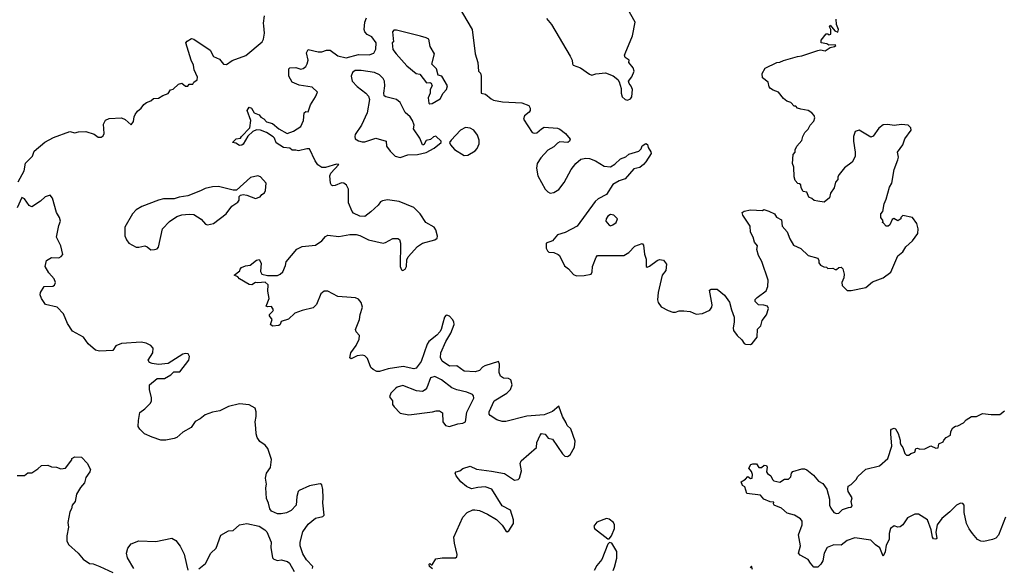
# Model space of a CAD drawing. Extents: x 2323203 to 2567568, y 883585 to 1022917.
# Tile 90 of 256: x 2417466 to 2425482, y 1011950 to 1016404. Entities that reach past the tile are written whole.
import ezdxf

# ---------------------------------------------------------------- set-up
doc = ezdxf.new("R2010")
doc.units = 0

msp = doc.modelspace()

# ---------------------------------------------------------------- linework, layer by layer
at = {"layer": '0CON10XD'}
for points in [[(2421753.9, 1016413.9), (2421796.7, 1016365), (2421947.7, 1016107.7), (2421963.8, 1016075), (2421966.7, 1016045), (2421973.3, 1016035), (2422032, 1016012), (2422105, 1015960), (2422123.6, 1015953.6), (2422156.4, 1015963.6), (2422235, 1015970.8), (2422297.6, 1015947.6), (2422335, 1015916), (2422347.4, 1015897.4), (2422363.5, 1015845), (2422363.1, 1015805), (2422372, 1015775), (2422395, 1015753.8), (2422415, 1015748.8), (2422438.6, 1015761.4), (2422450, 1015775), (2422454, 1015835), (2422445, 1015862.5), (2422428, 1015885), (2422424, 1015905), (2422451.2, 1015938.8), (2422470, 1015985), (2422462.1, 1016012.1), (2422426.7, 1016055), (2422427.5, 1016075), (2422396.4, 1016096.4), (2422390, 1016115), (2422395, 1016127.5), (2422456.4, 1016273.6), (2422476.4, 1016383.6), (2422392.3, 1016532.3)], [(2421036.1, 1016516.1), (2421150, 1016325), (2421173.8, 1016125), (2421196.2, 1016055), (2421202.5, 1015985), (2421218.3, 1015968.3), (2421223.6, 1015943.6), (2421222.5, 1015805), (2421257.7, 1015797.7), (2421305, 1015758.8), (2421325, 1015750), (2421396.1, 1015736.1), (2421555, 1015726.2), (2421610, 1015705), (2421622.5, 1015685), (2421622.5, 1015665), (2421615, 1015652.5), (2421577, 1015623), (2421567.5, 1015595), (2421637.5, 1015485), (2421655, 1015480), (2421675.9, 1015484.1), (2421713.9, 1015516.1), (2421735, 1015530), (2421845, 1015521.2), (2421865, 1015513.3), (2421909.3, 1015479.3), (2421947, 1015433), (2421942.5, 1015415), (2421930, 1015405), (2421865, 1015410), (2421845, 1015400), (2421815, 1015370), (2421765, 1015342), (2421709.7, 1015280.3), (2421680, 1015235), (2421673.1, 1015195), (2421683.4, 1015133.4), (2421744.3, 1015025), (2421765, 1015002.9), (2421785, 1014993.3), (2421815, 1014997.5), (2421856.6, 1015023.4), (2421899.7, 1015080.3), (2421955.7, 1015184.3), (2421995, 1015233.3), (2422035, 1015268.8), (2422075, 1015278), (2422105, 1015274), (2422153.3, 1015255), (2422225, 1015212.5), (2422275, 1015208), (2422311.9, 1015228.1), (2422357.9, 1015272.1), (2422402.1, 1015287.9), (2422425, 1015309.2), (2422505.7, 1015334.3), (2422525.8, 1015354.2), (2422535, 1015377.5), (2422563.3, 1015396.7), (2422578.3, 1015388.3), (2422582.5, 1015365), (2422605, 1015330), (2422606.7, 1015315), (2422565, 1015247.5), (2422544.2, 1015225.8), (2422515, 1015200.8), (2422465, 1015190), (2422395, 1015109.2), (2422347.4, 1015092.6), (2422295, 1015062), (2422245, 1014982.5), (2422175, 1014946.4), (2422152.2, 1014925), (2422004, 1014725), (2421907.9, 1014672.1), (2421845, 1014653.3), (2421803.6, 1014606.4), (2421752.5, 1014585), (2421752.5, 1014545), (2421763.6, 1014523.6), (2421775, 1014512.5), (2421815, 1014510), (2421850, 1014495), (2421860, 1014485), (2421900.5, 1014400.5), (2421935, 1014377.5), (2421975, 1014332.5), (2422000.7, 1014320.7), (2422063, 1014323), (2422117.5, 1014335), (2422128.3, 1014351.7), (2422130, 1014395), (2422158.3, 1014471.7), (2422170, 1014485), (2422385, 1014486.9), (2422425, 1014510.8), (2422475, 1014560.8), (2422535, 1014583.3), (2422545, 1014570), (2422554.1, 1014495.9), (2422565.7, 1014455), (2422567.5, 1014395), (2422575, 1014390), (2422595, 1014398.8), (2422655, 1014446), (2422675, 1014454), (2422708.3, 1014448.3), (2422733.3, 1014415), (2422727.5, 1014365), (2422698.1, 1014325), (2422664, 1014185), (2422658.8, 1014125), (2422665, 1014102.5), (2422689.5, 1014069.5), (2422745, 1014037.5), (2422785, 1014023.8), (2422805, 1014023.8), (2422835, 1014036), (2422874.2, 1014035.8), (2422925, 1014029.2), (2422975, 1014009.2), (2423025.8, 1014014.2), (2423085, 1014040), (2423101.2, 1014065), (2423103.3, 1014085), (2423082.5, 1014205), (2423095, 1014212.5), (2423145, 1014212.5), (2423205, 1014162.5), (2423245.8, 1014105.8), (2423261.2, 1014045), (2423283.3, 1013985), (2423283.8, 1013945), (2423274, 1013895), (2423278.8, 1013875), (2423306.2, 1013835), (2423345, 1013798.8), (2423365, 1013770), (2423375, 1013763.3), (2423415, 1013762.5), (2423429.5, 1013770.5), (2423469.1, 1013820.9), (2423472.9, 1013887.1), (2423498.8, 1013915), (2423512.1, 1013957.9), (2423545, 1014002.5), (2423562.5, 1014055), (2423555, 1014072.5), (2423525, 1014082.5), (2423480, 1014085), (2423453, 1014113), (2423453, 1014127), (2423470, 1014145), (2423542.3, 1014197.7), (2423558, 1014235), (2423560, 1014285), (2423507.3, 1014437.3), (2423480, 1014485), (2423466.7, 1014535), (2423472.5, 1014565), (2423447.5, 1014595), (2423438.8, 1014635), (2423416.1, 1014676.1), (2423412.5, 1014725), (2423353.3, 1014815), (2423347.5, 1014835), (2423363.6, 1014846.4), (2423415, 1014856.7), (2423515, 1014852.5), (2423525, 1014860), (2423565, 1014847.5), (2423612.5, 1014825), (2423628.3, 1014798.3), (2423667.5, 1014775), (2423674.3, 1014724.3), (2423715, 1014677.5), (2423735, 1014622.5), (2423765, 1014568.8), (2423825, 1014542.5), (2423885, 1014486.7), (2423963, 1014463), (2423972.5, 1014445), (2423972.5, 1014425), (2423987, 1014407), (2424013, 1014393), (2424035, 1014390), (2424045, 1014380), (2424085, 1014382.5), (2424105, 1014372.5), (2424115, 1014372.5), (2424135, 1014387.5), (2424155, 1014390), (2424167, 1014377), (2424177.5, 1014335), (2424177, 1014303), (2424160, 1014265), (2424163, 1014243), (2424201.7, 1014201.7), (2424235, 1014200), (2424355, 1014226.7), (2424408, 1014272), (2424495, 1014303.8), (2424559.5, 1014350.5), (2424615.9, 1014484.1), (2424655, 1014516.7), (2424681.2, 1014555), (2424735, 1014603.8), (2424778, 1014665), (2424781.7, 1014701.7), (2424770, 1014745), (2424735, 1014793.8), (2424655, 1014810), (2424640, 1014795), (2424640, 1014785), (2424615, 1014767.5), (2424583.6, 1014786.4), (2424570.7, 1014779.3), (2424550, 1014735), (2424536.4, 1014723.6), (2424520, 1014725), (2424498.3, 1014748.3), (2424490, 1014755), (2424497, 1014767), (2424477.5, 1014795), (2424477.5, 1014825), (2424493.3, 1014845), (2424503.3, 1014905), (2424521.2, 1014945), (2424548.3, 1015041.7), (2424566.2, 1015075), (2424586.7, 1015185), (2424616.2, 1015265), (2424620, 1015285), (2424613.6, 1015326.4), (2424657.5, 1015385), (2424673.3, 1015435), (2424723.3, 1015505), (2424720, 1015525), (2424700, 1015545), (2424645, 1015550.8), (2424585, 1015542.5), (2424535, 1015550), (2424495, 1015547.5), (2424459.7, 1015520.3), (2424415, 1015457.5), (2424395, 1015447.5), (2424300, 1015505), (2424267.5, 1015495), (2424253.3, 1015455), (2424253.3, 1015415), (2424267.5, 1015325), (2424267.5, 1015295), (2424260, 1015275), (2424242.5, 1015245), (2424182.3, 1015197.7), (2424136.7, 1015145), (2424127.5, 1015125), (2424127.5, 1015105), (2424108.3, 1015081.7), (2424097.5, 1015035), (2424068.3, 1014991.7), (2424060, 1014955), (2424015, 1014920), (2423965, 1014927.5), (2423933, 1014933), (2423915, 1014950), (2423890.7, 1014960.7), (2423875, 1015000), (2423845, 1015007.5), (2423827.5, 1015035), (2423825, 1015060), (2423815, 1015070), (2423801.7, 1015071.7), (2423780, 1015095), (2423772.5, 1015125), (2423770, 1015205), (2423757.5, 1015235), (2423763, 1015307), (2423780, 1015325), (2423780, 1015345), (2423792.5, 1015375), (2423835, 1015420), (2423842.5, 1015455), (2423857.5, 1015485), (2423886.4, 1015513.6), (2423902.5, 1015545), (2423930.7, 1015579.3), (2423940, 1015605), (2423933.3, 1015625), (2423915.9, 1015645.9), (2423885, 1015666.2), (2423825, 1015676.7), (2423800, 1015685), (2423785, 1015700), (2423771.7, 1015701.7), (2423745, 1015730), (2423711.7, 1015741.7), (2423684.1, 1015764.1), (2423645, 1015813.8), (2423599.3, 1015829.3), (2423577.5, 1015845), (2423568.3, 1015858.3), (2423560, 1015895), (2423515, 1015930), (2423510, 1015965), (2423535, 1016010), (2423630, 1016055), (2423655, 1016057.5), (2423685, 1016072.5), (2423800, 1016105), (2423835, 1016110), (2423965, 1016154.2), (2423985, 1016157.5), (2424025, 1016150), (2424065, 1016177.5), (2424100, 1016185), (2424110, 1016195), (2424105, 1016200), (2424055, 1016197.5), (2424037, 1016207), (2423990, 1016215), (2423991.7, 1016238.3), (2424031.7, 1016288.3), (2424045, 1016290), (2424055, 1016280), (2424070, 1016285), (2424070, 1016325), (2424060, 1016345), (2424065, 1016360), (2424103.6, 1016313.6), (2424127.5, 1016302.5), (2424132.5, 1016325), (2424117.5, 1016365), (2424113, 1016407)], [(2418455, 1015684), (2418476.7, 1015715), (2418498.8, 1015731.2), (2418535, 1015744.2), (2418555, 1015762.5), (2418597.5, 1015765), (2418632.3, 1015787.7), (2418676.1, 1015803.9), (2418695, 1015832.5), (2418715, 1015840), (2418759.3, 1015880.7), (2418785, 1015886.2), (2418815, 1015863.8), (2418835, 1015862.5), (2418845, 1015880), (2418875, 1015880), (2418883.6, 1015896.4), (2418910, 1015915), (2418913.3, 1015935), (2418885.7, 1015995), (2418881.4, 1016035), (2418862, 1016075), (2418820, 1016215), (2418830, 1016230), (2418865, 1016250), (2418885, 1016245.8), (2419016.7, 1016155), (2419044.5, 1016104.5), (2419091.9, 1016081.9), (2419125, 1016042.5), (2419150.9, 1016039.1), (2419197.4, 1016072.6), (2419307.9, 1016112.1), (2419440, 1016225), (2419451.2, 1016245), (2419460, 1016295), (2419452.9, 1016352.9), (2419450.4, 1016375), (2419460.3, 1016435)], [(2420845.6, 1014614.4), (2420864.1, 1014625.9), (2420867.7, 1014642.3), (2420854.4, 1014694.4), (2420840.8, 1014715), (2420772.9, 1014755), (2420725.5, 1014825), (2420675, 1014875.4), (2420554.7, 1014924.7), (2420462, 1014938), (2420419.8, 1014930.2), (2420405, 1014922.9), (2420384.2, 1014895), (2420325, 1014842), (2420275, 1014804), (2420235, 1014805.8), (2420185, 1014831.4), (2420172.9, 1014845), (2420143.4, 1014913.4), (2420144, 1015025), (2420127.3, 1015057.3), (2420105, 1015074), (2420085, 1015075.8), (2420035, 1015054), (2420015, 1015052.5), (2420005, 1015057.5), (2419996.2, 1015075), (2419990.8, 1015135), (2419998.6, 1015155), (2420063.3, 1015225), (2420045, 1015227.5), (2419955, 1015202.2), (2419925, 1015201.8), (2419893.4, 1015223.4), (2419872.9, 1015255), (2419825, 1015353.3), (2419805, 1015353.8), (2419735, 1015336.2), (2419715, 1015343.3), (2419685, 1015343.8), (2419665, 1015358), (2419615, 1015364), (2419555, 1015402.5), (2419540.3, 1015440.3), (2419530, 1015450), (2419476.9, 1015486.9), (2419425.6, 1015505.6), (2419395, 1015507.5), (2419364.3, 1015495.7), (2419322.3, 1015457.7), (2419285, 1015390), (2419275, 1015382.5), (2419255, 1015380), (2419225, 1015400), (2419200, 1015405), (2419230, 1015435), (2419265, 1015440), (2419272.5, 1015455), (2419338.8, 1015525), (2419348.8, 1015585), (2419318, 1015665), (2419335, 1015692.5), (2419352.5, 1015685), (2419375, 1015647.5), (2419415, 1015630), (2419430, 1015610), (2419455, 1015596.7), (2419475, 1015573.3), (2419525, 1015560), (2419577, 1015517), (2419645, 1015479.2), (2419694.2, 1015495.8), (2419755, 1015536), (2419777.5, 1015585), (2419783.3, 1015646.7), (2419795, 1015656.1), (2419814.2, 1015654.2), (2419835, 1015710), (2419873.8, 1015775), (2419890, 1015815), (2419847.5, 1015855), (2419742.4, 1015872.4), (2419685.5, 1015895.5), (2419658.1, 1015945), (2419656.2, 1016003.8), (2419666.7, 1016013.3), (2419715, 1016013.8), (2419755, 1016000), (2419775, 1016006.7), (2419795.7, 1016024.3), (2419808, 1016045), (2419814, 1016075), (2419801.4, 1016135), (2419815, 1016160), (2419895, 1016142.9), (2419925, 1016142.5), (2419965, 1016156.7), (2419995, 1016156.7), (2420055, 1016110), (2420125, 1016093.8), (2420225, 1016121.2), (2420312.3, 1016117.7), (2420348.8, 1016131.2), (2420366, 1016165), (2420368.8, 1016215), (2420333.9, 1016263.9), (2420294.2, 1016284.2), (2420276.7, 1016305), (2420270, 1016325), (2420276.4, 1016383.6), (2420290.7, 1016419.3)], [(2420805, 1015718.8), (2420825, 1015722), (2420889.1, 1015760.9), (2420914.4, 1015805.6), (2420941.2, 1015835), (2420948.8, 1015865), (2420902, 1015945), (2420872.7, 1015952.7), (2420859.5, 1016005), (2420822.7, 1016042.7), (2420843.3, 1016125), (2420807.5, 1016185), (2420797.5, 1016245), (2420775, 1016257.5), (2420729.3, 1016269.3), (2420535, 1016317.5), (2420511.7, 1016318.3), (2420502.5, 1016305), (2420510, 1016225), (2420500, 1016215), (2420505, 1016160), (2420530, 1016125), (2420618.8, 1016028.8), (2420695, 1015966.7), (2420725, 1015960), (2420779.3, 1015889.3), (2420805, 1015893.5), (2420816.7, 1015886.7), (2420823.5, 1015865), (2420807.5, 1015835), (2420806.9, 1015805), (2420792.5, 1015767.5), (2420796.7, 1015725), (2420805, 1015718.8)], [(2420565, 1015284), (2420625, 1015305.7), (2420705, 1015308.6), (2420775, 1015324.3), (2420841.3, 1015358.7), (2420897.5, 1015405), (2420897.5, 1015415), (2420853.9, 1015456.1), (2420835, 1015450), (2420809.5, 1015430.5), (2420775, 1015421.4), (2420757.8, 1015385), (2420744.8, 1015384.8), (2420725, 1015440), (2420672.5, 1015515), (2420677.5, 1015545), (2420664, 1015585), (2420644.6, 1015614.6), (2420605, 1015650), (2420565, 1015730), (2420535, 1015754.2), (2420447.5, 1015775), (2420433.8, 1015785), (2420430, 1015805), (2420440, 1015865), (2420435.8, 1015905), (2420426.4, 1015926.4), (2420395, 1015954.3), (2420355, 1015973.3), (2420245, 1015991.5), (2420198.8, 1015991.2), (2420177, 1015973), (2420164, 1015945), (2420174, 1015905), (2420215, 1015859.2), (2420285.6, 1015805.6), (2420305, 1015782.5), (2420313.3, 1015755), (2420296.5, 1015645), (2420248, 1015545), (2420198.8, 1015471.2), (2420193.8, 1015455), (2420198.8, 1015435), (2420225, 1015418), (2420255, 1015410), (2420275, 1015410.8), (2420365, 1015440.8), (2420450, 1015415), (2420452.9, 1015375), (2420483.6, 1015333.6), (2420524.3, 1015294.3), (2420565, 1015284)], [(2417453.7, 1015086.3), (2417502.2, 1015175), (2417513, 1015237), (2417570, 1015295), (2417583.3, 1015335), (2417671.7, 1015408.3), (2417742.5, 1015445), (2417875, 1015493.3), (2417915, 1015482.2), (2417945, 1015491.1), (2418005, 1015494.4), (2418072.4, 1015472.4), (2418105, 1015448), (2418130.5, 1015449.5), (2418145, 1015458.8), (2418153, 1015477), (2418147.8, 1015555), (2418163.9, 1015586.1), (2418195, 1015599.4), (2418295, 1015605.6), (2418325, 1015592.5), (2418375, 1015547.5), (2418392, 1015575), (2418397.3, 1015612.7), (2418407.3, 1015632.7), (2418425, 1015658.8), (2418455, 1015684)], [(2421085, 1015298), (2421115, 1015301.2), (2421175, 1015338), (2421190, 1015355), (2421205.7, 1015395), (2421208.1, 1015425), (2421194.3, 1015465), (2421164, 1015505), (2421135, 1015520.6), (2421095, 1015526.9), (2421055.4, 1015504.6), (2420978, 1015425), (2420966.7, 1015405), (2420973.8, 1015385), (2421005, 1015348), (2421085, 1015298)], [(2418535, 1014531.2), (2418565, 1014534.4), (2418585, 1014540), (2418595, 1014552.5), (2418628.5, 1014701.5), (2418685, 1014761.4), (2418745, 1014803.8), (2418785, 1014816.7), (2418845, 1014822), (2418885, 1014818.6), (2418945, 1014782), (2418980, 1014740), (2418995.5, 1014735.5), (2419045, 1014745.9), (2419146, 1014825), (2419193, 1014887), (2419241.7, 1014918.3), (2419252.5, 1014935), (2419253, 1014967), (2419263, 1014977), (2419285, 1014982.5), (2419315, 1014976), (2419385, 1014949.2), (2419425, 1014964), (2419438.3, 1014981.7), (2419460, 1014995), (2419468, 1015015), (2419473.3, 1015075), (2419426.8, 1015126.8), (2419405, 1015134.2), (2419345, 1015120), (2419231.7, 1015018.3), (2419205, 1015017.5), (2419085, 1015045.8), (2419035, 1015044), (2418975, 1015031.2), (2418937.3, 1015012.7), (2418835, 1014970.8), (2418765, 1014959.2), (2418724.2, 1014945.8), (2418636.1, 1014946.1), (2418595, 1014937.1), (2418460, 1014885), (2418415, 1014858), (2418385, 1014823.8), (2418322, 1014715), (2418321.2, 1014645), (2418335, 1014612.5), (2418355.9, 1014585.9), (2418414.3, 1014554.3), (2418437, 1014553), (2418485, 1014564.2), (2418505, 1014556), (2418535, 1014531.2)], [(2419849.1, 1011940.9), (2419854, 1011955), (2419801, 1012011), (2419770.2, 1012060.2), (2419750.3, 1012125), (2419748.7, 1012155), (2419771.4, 1012238.6), (2419815, 1012300.8), (2419875, 1012349.2), (2419935, 1012362), (2419945.8, 1012374.2), (2419934, 1012475), (2419938, 1012515), (2419933.6, 1012583.6), (2419925, 1012620), (2419915, 1012627.5), (2419897, 1012627), (2419827, 1012613), (2419742.5, 1012575), (2419733.3, 1012565), (2419722.5, 1012525), (2419716.7, 1012455), (2419677.7, 1012412.3), (2419637.3, 1012392.7), (2419594.1, 1012384.1), (2419565.9, 1012385.9), (2419516.1, 1012406.1), (2419503.8, 1012425), (2419492.3, 1012472.3), (2419475, 1012510), (2419470, 1012595), (2419476.2, 1012625), (2419466.2, 1012675), (2419476.7, 1012715), (2419508.8, 1012761.2), (2419516.4, 1012826.4), (2419486.2, 1012915), (2419465, 1012943.8), (2419422.3, 1012972.3), (2419398.8, 1013005), (2419390.8, 1013035), (2419389.1, 1013080.9), (2419383.8, 1013133.8), (2419392.1, 1013175), (2419391.5, 1013215), (2419382.9, 1013245), (2419335, 1013271.8), (2419255, 1013280), (2419165, 1013257.5), (2419095, 1013223.5), (2419035, 1013212.2), (2418975, 1013189.2), (2418935, 1013156), (2418895.6, 1013134.4), (2418863, 1013087), (2418795, 1013049.2), (2418745, 1013006.2), (2418725, 1012996.2), (2418656.6, 1012983.4), (2418615, 1012984.5), (2418545, 1013006.9), (2418483.3, 1013035), (2418443.6, 1013073.6), (2418430, 1013095), (2418432.5, 1013145), (2418445, 1013210), (2418485, 1013237.5), (2418529.3, 1013280.7), (2418539.3, 1013300.7), (2418539.3, 1013329.3), (2418523, 1013397), (2418522.5, 1013435), (2418585, 1013486.2), (2418645, 1013485.8), (2418695.8, 1013514.2), (2418720.9, 1013539.1), (2418769.1, 1013540.9), (2418843.8, 1013635), (2418850, 1013665), (2418837.5, 1013685), (2418815, 1013690), (2418795, 1013682.9), (2418675, 1013607.1), (2418595, 1013600), (2418545, 1013607.5), (2418523.3, 1013615), (2418511.2, 1013635), (2418550.6, 1013695), (2418552.9, 1013732.9), (2418534.4, 1013754.4), (2418495, 1013772.9), (2418455, 1013780), (2418295, 1013769.2), (2418249.2, 1013750.8), (2418225, 1013714), (2418115, 1013707.1), (2418083.3, 1013715), (2418025, 1013766.2), (2417985, 1013821.2), (2417895, 1013870), (2417855, 1013932.9), (2417822.1, 1014012.1), (2417772.5, 1014065), (2417677.5, 1014087.5), (2417644, 1014136), (2417634.2, 1014165), (2417635.8, 1014184.2), (2417665, 1014232.5), (2417735, 1014236.2), (2417748.8, 1014245), (2417758, 1014265), (2417747.5, 1014295), (2417703.8, 1014345), (2417672.5, 1014395), (2417683.3, 1014445), (2417725, 1014470), (2417785, 1014467.5), (2417803, 1014477), (2417817.5, 1014495), (2417802.5, 1014565), (2417766.1, 1014636.1), (2417785, 1014730), (2417798.8, 1014765), (2417791.2, 1014795), (2417766.2, 1014835), (2417732.3, 1014952.3), (2417715.7, 1014975.7), (2417675, 1014962.9), (2417635, 1014927.8), (2417565, 1014882.3), (2417542.4, 1014892.4), (2417505, 1014946.2), (2417485, 1014958.1), (2417445, 1014872.2)], [(2422275, 1014728), (2422295, 1014734.2), (2422321.2, 1014755), (2422333, 1014783), (2422304.1, 1014814.1), (2422275, 1014818.1), (2422254.4, 1014805), (2422242.2, 1014785), (2422239.2, 1014765), (2422265, 1014731.2), (2422275, 1014728)], [(2420826.2, 1011936.2), (2420802.5, 1011955), (2420800, 1011975), (2420805, 1011980), (2420815, 1011970), (2420825, 1011970), (2420855, 1012017.5), (2420905, 1012026.7), (2421015, 1012027.5), (2421025.8, 1012035), (2421028.1, 1012055), (2421005.8, 1012145), (2421000, 1012195), (2421075, 1012356.2), (2421110, 1012395), (2421155, 1012418), (2421171.7, 1012418.3), (2421210.5, 1012410.5), (2421275, 1012382), (2421347.7, 1012337.7), (2421393, 1012293), (2421423.3, 1012245), (2421435, 1012237.5), (2421447.5, 1012245), (2421487.5, 1012305), (2421486.7, 1012335), (2421463.3, 1012415), (2421395, 1012450), (2421308.8, 1012585), (2421255, 1012602.9), (2421195, 1012599.2), (2421145, 1012586.7), (2421105, 1012606.2), (2421057.5, 1012645), (2421020, 1012695), (2421012.5, 1012715), (2421020, 1012725), (2421050, 1012735), (2421075, 1012753.3), (2421135, 1012771.2), (2421185, 1012748), (2421307, 1012733), (2421413, 1012713), (2421495, 1012658.8), (2421525, 1012663.3), (2421536, 1012675), (2421551.2, 1012735), (2421542, 1012795), (2421548, 1012815), (2421673.3, 1012925), (2421677.5, 1012965), (2421702.5, 1013025), (2421715, 1013036.7), (2421745, 1013032.5), (2421769.3, 1012999.3), (2421805, 1012992.5), (2421885, 1012873.3), (2421905, 1012853.3), (2421925, 1012850), (2421947.5, 1012865), (2421983, 1012927), (2421988.8, 1012975), (2421953.3, 1013075), (2421922.3, 1013102.3), (2421916.2, 1013125), (2421886.1, 1013176.1), (2421855, 1013260), (2421805, 1013216), (2421735, 1013190), (2421595, 1013179.4), (2421425, 1013135.4), (2421395, 1013136.9), (2421349.8, 1013149.8), (2421296.2, 1013185), (2421289.2, 1013195), (2421288.6, 1013215), (2421330, 1013305), (2421432, 1013365), (2421463.1, 1013396.9), (2421476.4, 1013435), (2421465, 1013474.2), (2421445, 1013484.5), (2421405, 1013488.5), (2421381.9, 1013505), (2421370.6, 1013535), (2421372.7, 1013602.7), (2421365, 1013623.3), (2421252.4, 1013587.6), (2421233.4, 1013576.6), (2421210.9, 1013549.1), (2421175, 1013539.4), (2421085, 1013546.2), (2421025, 1013587.1), (2420965, 1013586.9), (2420905.6, 1013625), (2420891.8, 1013655), (2420895.4, 1013695), (2420934.7, 1013785.3), (2420976.7, 1013855), (2421003.3, 1013925), (2421000.9, 1013945), (2420989.5, 1013965), (2420965, 1013991.9), (2420945, 1014001.4), (2420935, 1013998), (2420925, 1013983.8), (2420910.8, 1013935), (2420898.8, 1013885), (2420886.4, 1013865), (2420862.2, 1013837.8), (2420796.2, 1013785), (2420782.3, 1013765), (2420735, 1013622.5), (2420695, 1013568.9), (2420675, 1013563.6), (2420586.9, 1013583.1), (2420465.5, 1013564.5), (2420395, 1013542.5), (2420375, 1013543.5), (2420345, 1013557.3), (2420325, 1013574.4), (2420297, 1013647), (2420275, 1013670.5), (2420255, 1013675.5), (2420215, 1013668.9), (2420166.2, 1013646.2), (2420153.1, 1013653.1), (2420163.1, 1013695), (2420206.2, 1013755), (2420230.6, 1013805), (2420233.8, 1013835), (2420205, 1013863.8), (2420200, 1013885), (2420234.1, 1013964.1), (2420237.5, 1014005), (2420257.1, 1014065), (2420245, 1014104), (2420225, 1014129.4), (2420200.2, 1014140.2), (2420165, 1014145.5), (2420055, 1014153.3), (2419975, 1014195.6), (2419944.5, 1014195.5), (2419916.9, 1014173.1), (2419881.5, 1014088.5), (2419855, 1014060.8), (2419765, 1014039.2), (2419705, 1014015.8), (2419655, 1013966.7), (2419595, 1013950), (2419586.7, 1013925), (2419575, 1013916.7), (2419525, 1013910), (2419507.5, 1013925), (2419522.5, 1013965), (2419500, 1013995), (2419500, 1014005), (2419528.3, 1014031.7), (2419532.5, 1014045), (2419515, 1014070), (2419485, 1014068.8), (2419472.5, 1014075), (2419497.5, 1014135), (2419487.5, 1014195), (2419488.3, 1014248.3), (2419465, 1014270), (2419405, 1014262.5), (2419385, 1014266.7), (2419355, 1014247.5), (2419335, 1014250), (2419257, 1014297), (2419242.5, 1014312.5), (2419212.5, 1014325), (2419258.3, 1014361.7), (2419260, 1014375), (2419271.7, 1014388.3), (2419305, 1014402.5), (2419341.7, 1014408.3), (2419395, 1014446.7), (2419415, 1014452.5), (2419433, 1014423), (2419427, 1014357), (2419437.5, 1014335), (2419485, 1014322.5), (2419563.8, 1014323.8), (2419587, 1014333), (2419607.3, 1014352.7), (2419630, 1014405), (2419635.8, 1014435), (2419723.4, 1014536.6), (2419765, 1014558.5), (2419875, 1014568.6), (2419926, 1014605), (2419955, 1014640), (2419975, 1014652), (2420065, 1014640.6), (2420155, 1014656.4), (2420205, 1014656.4), (2420235, 1014648.5), (2420305, 1014612.1), (2420424.5, 1014585.5), (2420445, 1014590.5), (2420505, 1014624.4), (2420545, 1014624.2), (2420557.1, 1014615), (2420566.5, 1014585), (2420564.4, 1014395), (2420575, 1014370), (2420585, 1014363.3), (2420605, 1014373.8), (2420614.3, 1014395), (2420618.3, 1014451.7), (2420629.2, 1014475), (2420705, 1014558.6), (2420745, 1014585.6), (2420845.6, 1014614.4)], [(2420965, 1013094), (2421034.4, 1013115.6), (2421075, 1013120.8), (2421095, 1013133.3), (2421107.2, 1013212.8), (2421162.5, 1013325), (2421162, 1013345), (2421153.3, 1013355), (2421107.5, 1013375), (2421025, 1013392.2), (2420985, 1013408.1), (2420900, 1013475), (2420845, 1013501.9), (2420809.6, 1013490.4), (2420781.3, 1013408.7), (2420767.5, 1013392.5), (2420745, 1013380.5), (2420695.6, 1013385.6), (2420585, 1013427.8), (2420540, 1013415), (2420526, 1013405), (2420487.5, 1013365), (2420475.8, 1013335), (2420502, 1013305), (2420502.5, 1013275), (2420515, 1013256.2), (2420565, 1013203.8), (2420635, 1013190), (2420825.9, 1013214.1), (2420857, 1013223), (2420885, 1013222.5), (2420907.5, 1013205), (2420912.3, 1013132.3), (2420933.9, 1013103.9), (2420965, 1013094)], [(2425491.9, 1012358.1), (2425435, 1012210.8), (2425412.7, 1012187.3), (2425385, 1012175.4), (2425315, 1012160.3), (2425291.1, 1012161.1), (2425265, 1012175.6), (2425223.6, 1012223.6), (2425195, 1012261.4), (2425173.6, 1012305), (2425154.4, 1012395), (2425155.6, 1012455), (2425145, 1012470), (2425125, 1012470.6), (2425094.3, 1012455), (2425040, 1012400), (2424975, 1012348), (2424935.6, 1012295), (2424925.8, 1012235), (2424932.5, 1012185), (2424925, 1012177.5), (2424905, 1012180), (2424897.5, 1012195), (2424885.8, 1012255), (2424857, 1012337), (2424785, 1012383.1), (2424755, 1012382.1), (2424695, 1012352.2), (2424655.4, 1012294.6), (2424635, 1012278), (2424615, 1012276.2), (2424585, 1012286.2), (2424556.2, 1012265), (2424544.2, 1012225), (2424543.8, 1012175), (2424521.2, 1012128.8), (2424511.2, 1012075), (2424495, 1012040), (2424469.3, 1012109.3), (2424435, 1012131.2), (2424395, 1012171.2), (2424265, 1012188.9), (2424202.1, 1012167.9), (2424155, 1012130), (2424095, 1012131.9), (2424039.7, 1012110.3), (2424016.6, 1012063.4), (2424005, 1012003.3), (2423988.8, 1011975), (2423965, 1011952), (2423931.7, 1011951.7), (2423905, 1011982.5), (2423885, 1012013.3), (2423819.5, 1012049.5), (2423806.2, 1012065), (2423823.1, 1012125), (2423805.5, 1012214.5), (2423836.9, 1012295), (2423835.7, 1012325), (2423824.2, 1012345), (2423775, 1012373.3), (2423715, 1012390.8), (2423669.7, 1012429.7), (2423610, 1012455), (2423602.5, 1012465), (2423605, 1012480), (2423575, 1012483.3), (2423525, 1012503.3), (2423497, 1012537), (2423385, 1012550), (2423370, 1012605), (2423350, 1012615), (2423340, 1012645), (2423375, 1012667.5), (2423393, 1012687), (2423415, 1012673.3), (2423430, 1012675), (2423433.3, 1012705), (2423425, 1012730), (2423402.5, 1012755), (2423417.5, 1012785), (2423435, 1012792.5), (2423465, 1012790), (2423485, 1012762.5), (2423505, 1012762.5), (2423528.3, 1012781.7), (2423545, 1012777.5), (2423552.5, 1012765), (2423547.5, 1012725), (2423553.6, 1012713.6), (2423582.5, 1012695), (2423593.9, 1012663.9), (2423605, 1012653.3), (2423655, 1012643.3), (2423693, 1012667), (2423725, 1012667.5), (2423743.3, 1012685), (2423750, 1012715), (2423761.7, 1012728.3), (2423835, 1012751.2), (2423855, 1012751.2), (2423875, 1012743.8), (2423928.8, 1012698.8), (2423970.2, 1012650.2), (2424005, 1012630.8), (2424038.6, 1012585), (2424060, 1012505), (2424060, 1012455), (2424070.6, 1012430.6), (2424094.2, 1012394.2), (2424115, 1012388), (2424135, 1012390), (2424165, 1012418.8), (2424213.6, 1012436.4), (2424235, 1012437.5), (2424245, 1012450), (2424236.7, 1012485), (2424242.5, 1012515), (2424212.5, 1012565), (2424207.5, 1012585), (2424210.7, 1012609.3), (2424235, 1012622.5), (2424276.7, 1012665), (2424290.7, 1012689.3), (2424355, 1012748), (2424466.7, 1012775), (2424533.8, 1012835), (2424566.7, 1012935), (2424557.5, 1013035), (2424557.5, 1013065), (2424565, 1013072.5), (2424585, 1013082.5), (2424597.5, 1013075), (2424618.8, 1013038.8), (2424633.8, 1012985), (2424633.3, 1012963.3), (2424640, 1012945), (2424657.5, 1012925), (2424672.5, 1012875), (2424685, 1012862.5), (2424705, 1012862.5), (2424720, 1012875), (2424753, 1012887), (2424763.3, 1012915), (2424775, 1012920), (2424795, 1012910), (2424835, 1012912.5), (2424885, 1012937.5), (2424925, 1012917.5), (2424945, 1012922.5), (2424950, 1012955), (2424985, 1012970), (2424990, 1012985), (2425010, 1013005), (2425043.3, 1013025), (2425047.5, 1013055), (2425062.5, 1013085), (2425085, 1013097.5), (2425105, 1013100), (2425150, 1013125), (2425170.7, 1013149.3), (2425215, 1013177.5), (2425255, 1013177.5), (2425305, 1013201.2), (2425375, 1013191.2), (2425445, 1013193.8), (2425485, 1013222.5)], [(2417445, 1012697.5), (2417505, 1012697.5), (2417533, 1012717), (2417565, 1012717.5), (2417615, 1012750), (2417645, 1012777.5), (2417695, 1012780), (2417725, 1012767.5), (2417765, 1012763.3), (2417801.7, 1012751.7), (2417840, 1012755), (2417890, 1012825), (2417890, 1012835), (2417915, 1012847.5), (2417970, 1012845), (2418016.1, 1012796.1), (2418043.3, 1012745), (2418036.7, 1012725), (2418005, 1012680), (2417993.6, 1012636.4), (2417961.7, 1012598.3), (2417930, 1012545), (2417916.7, 1012485), (2417894.1, 1012455.9), (2417888.8, 1012425), (2417875, 1012400), (2417858.8, 1012315), (2417863.8, 1012275), (2417851.2, 1012205), (2417851.2, 1012165), (2417864.3, 1012134.3), (2417942, 1012065), (2417983.3, 1012015), (2418035, 1011980), (2418065, 1011977.5), (2418117.6, 1011957.6), (2418225, 1011907.5)], [(2418925, 1011937.5), (2418978.8, 1011981.2), (2419022.9, 1012065), (2419065.8, 1012105), (2419105, 1012210), (2419165, 1012246.2), (2419205, 1012250), (2419255, 1012296), (2419315, 1012306.2), (2419415, 1012283.8), (2419462.5, 1012255), (2419478.3, 1012238.3), (2419514.2, 1012155), (2419510.3, 1012110.3), (2419525, 1012027.5), (2419536.4, 1012016.4), (2419565, 1012006.2), (2419595, 1012011.2), (2419647.1, 1011997.1), (2419662.3, 1011982.3), (2419702, 1011915)], [(2422265, 1012180), (2422283.9, 1012206.1), (2422307.5, 1012265), (2422310, 1012295), (2422300, 1012315), (2422265, 1012341.9), (2422245, 1012346.7), (2422165, 1012318.1), (2422140, 1012285), (2422146.2, 1012265), (2422255, 1012180), (2422265, 1012180)], [(2418395, 1011940), (2418345, 1012027.5), (2418336, 1012065), (2418348, 1012105), (2418375, 1012140), (2418435, 1012164.2), (2418575, 1012159.4), (2418705, 1012186), (2418738.3, 1012168.3), (2418772.4, 1012122.4), (2418805.5, 1012055.5), (2418823.6, 1011973.6), (2418835, 1011927.5)], [(2422298, 1011925), (2422308.3, 1011951.7), (2422327.5, 1012025), (2422328.3, 1012078.3), (2422287.5, 1012145), (2422268.3, 1012151.7), (2422255, 1012137.5), (2422205, 1012013.8), (2422164.2, 1011965), (2422144.2, 1011925)], [(2423431.7, 1011931.7), (2423425, 1011960), (2423412.5, 1011945)]]:
    msp.add_lwpolyline(points, dxfattribs=at)

doc.saveas('drawing.dxf')
